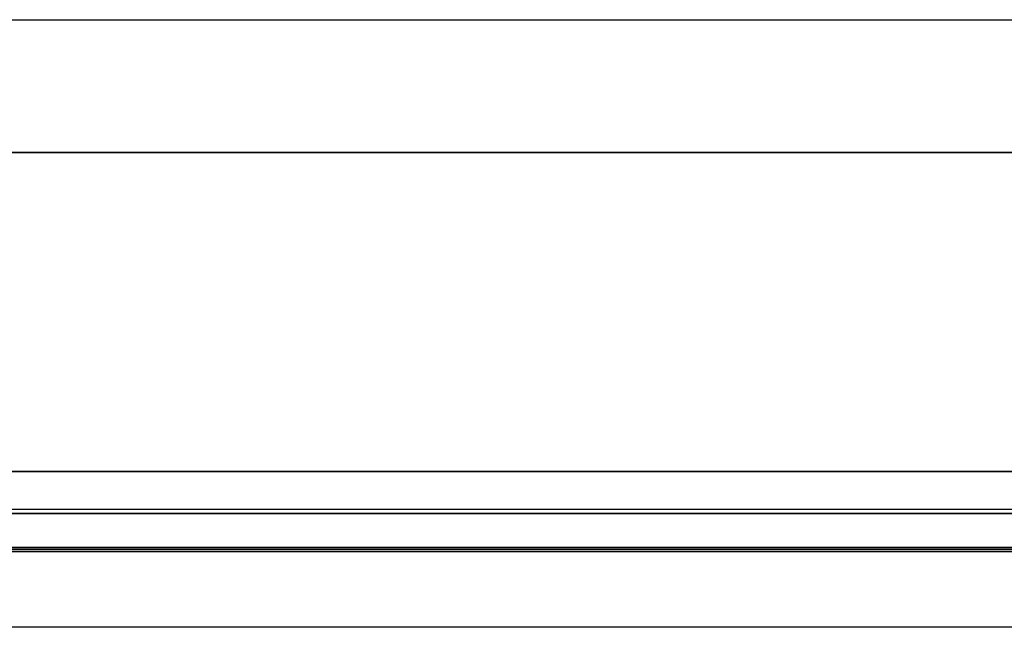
# Model space of a CAD drawing. Header units: millimetres. Extents: x -175 to 175, y -101 to 102.
# Tile 66 of 133: x -68 to -42, y 70 to 86. Entities that reach past the tile are written whole.
import ezdxf

# ---------------------------------------------------------------- set-up
doc = ezdxf.new("R2010")
doc.units = ezdxf.units.MM
doc.layers.add('Livello 01', color=7, linetype='Continuous')

msp = doc.modelspace()

# ---------------------------------------------------------------- linework, layer by layer
at = {"layer": 'Livello 01', "color": 254, "true_color": 0xcad1ee}
for p, q in [((-142, 85.5, 32.55), (142, 85.5, 32.55)), ((-142, 82, 62.5), (142, 82, 62.5)), ((-142, 82, 60.5), (142, 82, 60.5)), ((142, 82, -283.5), (-142, 82, -283.5)), ((142, 82, -281.5), (-142, 82, -281.5)), ((-142, 73.6, 52.025), (142, 73.6, 52.025)), ((142, 73.6, -273.025), (-142, 73.6, -273.025)), ((142, 72.6, 55.5), (-142, 72.6, 55.5)), ((142, 72.6, -276.5), (-142, 72.6, -276.5)), ((-142, 71.6, 52.025), (142, 71.6, 52.025)), ((142, 71.6, -273.025), (-142, 71.6, -273.025)), ((142, 71.55, 46.5), (-142, 71.55, 46.5)), ((142, 71.55, 48.5), (-142, 71.55, 48.5)), ((142, 71.55, -267.5), (-142, 71.55, -267.5)), ((142, 71.55, -269.5), (-142, 71.55, -269.5)), ((-142, 71.5, 54.025), (142, 71.5, 54.025)), ((142, 71.5, -275.025), (-142, 71.5, -275.025)), ((142, 69.5, -275.025), (-142, 69.5, -275.025))]:
    msp.add_line(p, q, dxfattribs=at)
for points in [[(-142, 73.6, 55.5), (142, 73.6, 55.5)], [(142, 73.6, 48.55), (-142, 73.6, 48.55)], [(142, 73.6, -276.5), (-142, 73.6, -276.5)], [(-142, 73.6, -269.55), (142, 73.6, -269.55)], [(-142, 72.5, 62.5), (142, 72.5, 62.5)], [(-142, 72.5, 60.5), (142, 72.5, 60.5)], [(142, 72.5, -283.5), (-142, 72.5, -283.5)], [(142, 72.5, -281.5), (-142, 72.5, -281.5)], [(142, 71.6, 55.5), (-142, 71.6, 55.5)], [(142, 71.6, 48.55), (-142, 71.6, 48.55)], [(-142, 71.6, -276.5), (142, 71.6, -276.5)], [(-142, 71.6, -269.55), (142, 71.6, -269.55)], [(-142, 71.5, 59.5), (142, 71.5, 59.5)], [(142, 71.5, 48.55), (-142, 71.5, 48.55)], [(142, 71.5, -280.5), (-142, 71.5, -280.5)], [(-142, 71.5, -269.55), (142, 71.5, -269.55)], [(142, 69.5, -280.5), (-142, 69.5, -280.5)]]:
    msp.add_open_spline(points, degree=1, dxfattribs=at)

doc.saveas('drawing.dxf')
